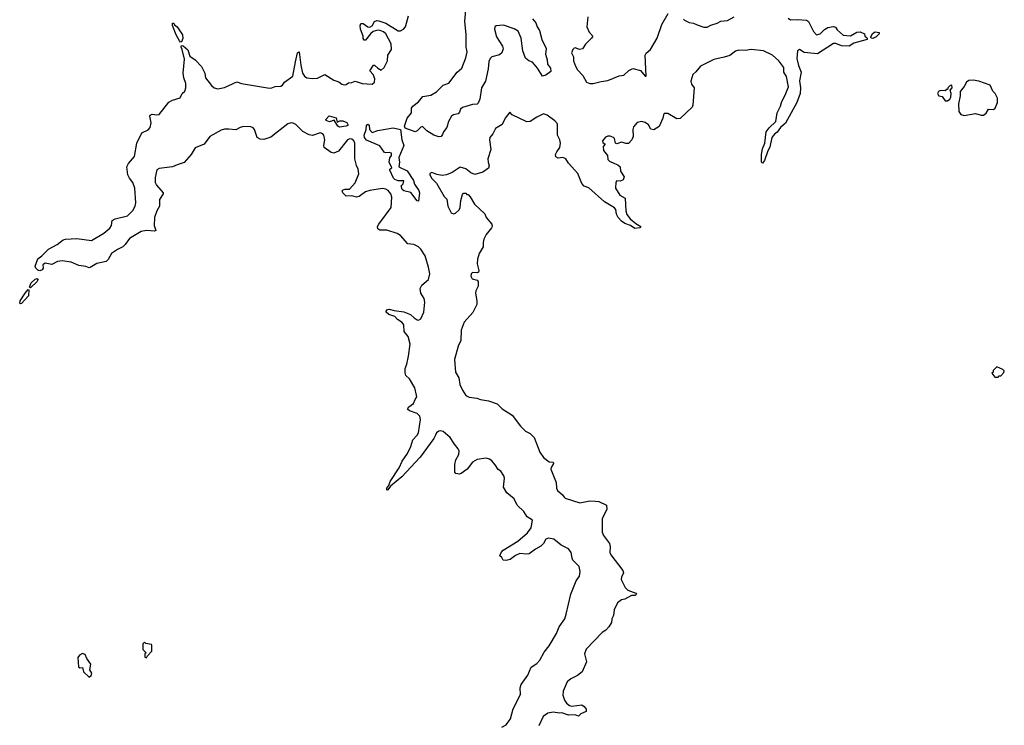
# Model space of a CAD drawing. Extents: x 2386897 to 2565480, y 579156 to 761880.
# Tile 106 of 191: x 2494909 to 2503640, y 659532 to 665790. Entities that reach past the tile are written whole.
import ezdxf

# ---------------------------------------------------------------- set-up
doc = ezdxf.new("R2010")
doc.units = 0

msp = doc.modelspace()

# ---------------------------------------------------------------- linework, layer by layer
at = {"layer": '0CON10XD'}
for points in [[(2499184, 659515), (2499223.8, 659535), (2499260.3, 659589.7), (2499285, 659676.7), (2499348.9, 659805), (2499348.1, 659865), (2499355.7, 659895), (2499414, 659976), (2499445, 660046.7), (2499495, 660080), (2499521.1, 660108.9), (2499559.1, 660180.9), (2499605, 660236.2), (2499668.9, 660345), (2499691.4, 660405), (2499742.2, 660475), (2499755, 660516.2), (2499796.9, 660695), (2499845, 660813.8), (2499871.8, 660855), (2499880.3, 660895), (2499871.5, 660941.5), (2499815.4, 660995.4), (2499806.7, 661015), (2499800, 661065), (2499775, 661096.4), (2499710.3, 661130.3), (2499645, 661183.3), (2499597.4, 661192.6), (2499575, 661182.9), (2499553.2, 661145), (2499529.8, 661120.2), (2499482.5, 661095), (2499427.9, 661052.1), (2499405, 661048.5), (2499345, 661055.4), (2499305, 661038.5), (2499258.9, 661001.1), (2499222.2, 660992.2), (2499197.5, 660995), (2499185, 661021.2), (2499167.5, 661035), (2499177.5, 661065), (2499196.1, 661083.9), (2499325, 661164.4), (2499411.7, 661238.3), (2499445, 661283.8), (2499455, 661350.8), (2499410.2, 661380.2), (2499378.5, 661428.5), (2499319.1, 661485), (2499295, 661540.6), (2499230, 661595), (2499200, 661645), (2499207.4, 661722.6), (2499203.2, 661745), (2499175, 661784.5), (2499151.4, 661801.4), (2499125, 661843.3), (2499095, 661876.2), (2499075, 661892.1), (2499045, 661902.3), (2498965, 661888.9), (2498923.3, 661865), (2498875.6, 661805), (2498825, 661765.6), (2498805, 661759.4), (2498776.4, 661766.4), (2498768.3, 661778.3), (2498766.7, 661845), (2498777.2, 661885), (2498803.3, 661935), (2498804.7, 661965), (2498798.1, 661985), (2498763.9, 662023.9), (2498725, 662083.6), (2498665, 662137.1), (2498645, 662144.5), (2498625, 662141.1), (2498605, 662125.7), (2498595.4, 662105), (2498581.1, 662075), (2498461.2, 661908.8), (2498298.9, 661735), (2498197.9, 661652.1), (2498175, 661618.8), (2498165, 661617.5), (2498164.5, 661635), (2498181.1, 661658.9), (2498193.9, 661695), (2498275.2, 661814.8), (2498301.3, 661875), (2498346.9, 661943.1), (2498378.1, 662005), (2498396.4, 662063.6), (2498435, 662103.8), (2498445.3, 662125), (2498462.2, 662245), (2498456.4, 662275), (2498435, 662295.9), (2498365, 662320.9), (2498348.5, 662335), (2498359.4, 662355), (2498400, 662385), (2498415, 662422.5), (2498431.2, 662445), (2498428.8, 662458.8), (2498412.7, 662525), (2498365, 662604), (2498334.5, 662634.5), (2498327.6, 662657.6), (2498326.5, 662695), (2498341.8, 662735), (2498356.8, 662805), (2498372.3, 662912.3), (2498355, 662980), (2498319.2, 663025), (2498315.5, 663085), (2498301.9, 663105), (2498260.6, 663130.6), (2498235, 663158), (2498183.3, 663175), (2498160, 663195), (2498157.5, 663205), (2498169.3, 663220.7), (2498185, 663223.8), (2498229.5, 663209.5), (2498315, 663198.9), (2498375.4, 663175.4), (2498405.8, 663145), (2498435, 663126.9), (2498445.4, 663124.6), (2498465, 663135.8), (2498492.5, 663195), (2498502.5, 663285), (2498495, 663316.7), (2498465.8, 663365), (2498461.1, 663405), (2498474.1, 663435.9), (2498535, 663486), (2498544.6, 663535), (2498534.1, 663594.1), (2498504.6, 663695), (2498467, 663755), (2498446.6, 663775), (2498405, 663794.7), (2498351.1, 663801.1), (2498285, 663874.4), (2498255, 663894.5), (2498165, 663922), (2498103.8, 663923.8), (2498084.1, 663934.1), (2498082.9, 663955), (2498093, 663977), (2498201.9, 664125), (2498210.4, 664215), (2498201.2, 664245), (2498175.5, 664275), (2498155, 664286.8), (2498125, 664293.2), (2498013.8, 664275), (2497975, 664263.3), (2497918.1, 664221.9), (2497895, 664217.1), (2497855, 664227.1), (2497805, 664224.4), (2497773.3, 664255), (2497769.3, 664270.7), (2497777.7, 664282.3), (2497795, 664288.1), (2497835, 664285.8), (2497885, 664342.5), (2497916.3, 664423.7), (2497910.8, 664465), (2497895, 664496.7), (2497880.9, 664555), (2497879.6, 664695), (2497871.8, 664715), (2497855, 664729.3), (2497835, 664731.8), (2497815, 664724.4), (2497735, 664622.9), (2497695, 664605.8), (2497671.7, 664611.7), (2497608.8, 664655), (2497605.8, 664675), (2497614.3, 664725), (2497606.9, 664765), (2497598, 664778), (2497575, 664786.5), (2497505, 664762.2), (2497475, 664768.8), (2497419, 664799), (2497358.8, 664858.8), (2497335, 664872.2), (2497315, 664874.7), (2497285.7, 664865), (2497135, 664747.5), (2497075, 664727.1), (2497040.7, 664730.7), (2497016.2, 664746.2), (2496992.1, 664815), (2496979.3, 664829.3), (2496958.9, 664838.9), (2496895, 664842.8), (2496865.2, 664834.8), (2496825, 664812.1), (2496765, 664818.5), (2496725, 664818), (2496695, 664809.5), (2496594.8, 664755.2), (2496545.5, 664684.5), (2496465, 664654.2), (2496429.5, 664595), (2496367.3, 664522.7), (2496305, 664503.5), (2496265, 664484), (2496145, 664468.8), (2496125, 664457.1), (2496110.8, 664389.2), (2496111.8, 664345), (2496122.8, 664322.8), (2496180, 664255), (2496180, 664245), (2496149.4, 664195), (2496148.5, 664135), (2496124.6, 664095), (2496105.3, 664035), (2496101.1, 663965), (2496115, 663920), (2496105, 663913.5), (2496035, 663921.5), (2495985, 663910.3), (2495882, 663848), (2495845.3, 663794.7), (2495822.9, 663775), (2495775, 663752.7), (2495722.4, 663717.6), (2495695, 663664), (2495675, 663643.8), (2495592, 663628), (2495535, 663591.4), (2495525, 663588.6), (2495495, 663601.1), (2495435, 663609.3), (2495365, 663639.4), (2495285, 663651.4), (2495244.4, 663645.6), (2495195, 663618), (2495135, 663629.2), (2495115.8, 663615), (2495116.5, 663585), (2495108.3, 663571.7), (2495086.7, 663563.3), (2495069.2, 663569.2), (2495051.1, 663585), (2495046.7, 663605), (2495070.7, 663669.3), (2495105, 663694.3), (2495164.6, 663755.4), (2495242.9, 663797.1), (2495293.6, 663836.4), (2495315, 663843.1), (2495415, 663848.5), (2495545, 663831.1), (2495653.8, 663896.2), (2495709.5, 663940.5), (2495722.1, 663965), (2495730, 664010), (2495755, 664023.1), (2495865, 664050), (2495911, 664099), (2495931.8, 664135), (2495938.2, 664165), (2495930, 664295), (2495912.2, 664345), (2495882.2, 664385), (2495869.4, 664415), (2495860.5, 664485), (2495875, 664512.9), (2495926, 664575), (2495948.5, 664695), (2495993.3, 664785), (2496048, 664812), (2496065.7, 664835), (2496074.4, 664875), (2496062.5, 664935), (2496065.8, 664944.2), (2496085, 664951.4), (2496125, 664945.7), (2496145, 664950), (2496232.2, 665057.8), (2496265, 665077.5), (2496333, 665097), (2496348.8, 665135), (2496373.2, 665156.8), (2496382.9, 665185), (2496381.5, 665225), (2496364.4, 665275), (2496359.5, 665315), (2496369.7, 665439.7), (2496351.2, 665525), (2496341.2, 665545), (2496345, 665560), (2496357.3, 665557.3), (2496401.2, 665521.2), (2496417.3, 665467.3), (2496465, 665433.8), (2496520, 665375), (2496552, 665315), (2496557.5, 665275), (2496610, 665205), (2496635, 665186.7), (2496667.2, 665177.2), (2496725, 665187.9), (2496835, 665238), (2496875, 665222.5), (2497123.6, 665183.6), (2497145.4, 665184.6), (2497175, 665197.5), (2497225, 665201.2), (2497240, 665210), (2497256.7, 665235), (2497331.1, 665288.9), (2497354.6, 665415.4), (2497374, 665495), (2497387.5, 665505), (2497402.2, 665385), (2497417.5, 665315), (2497435, 665289.2), (2497455, 665273.1), (2497505, 665267.5), (2497548.5, 665271.5), (2497615, 665303.3), (2497695, 665252.9), (2497737.7, 665237.7), (2497765, 665217.5), (2497785, 665211.2), (2497805, 665213.8), (2497825, 665230), (2497855, 665232), (2497885, 665243.3), (2497945, 665223.3), (2498035, 665218.8), (2498054.2, 665235.8), (2498057.5, 665265), (2498043.2, 665303.2), (2498013.3, 665335), (2498045, 665387.5), (2498055, 665386.7), (2498085, 665360), (2498115, 665343.3), (2498142.5, 665365), (2498170, 665425), (2498173.3, 665475), (2498206, 665525), (2498202.5, 665575), (2498155, 665664.2), (2498135, 665682.5), (2498105, 665694), (2498083.9, 665696.1), (2498043.9, 665686.1), (2498018.8, 665665), (2497975, 665607.5), (2497965, 665607.5), (2497955, 665622.5), (2497953.6, 665643.6), (2497931.2, 665705), (2497928.8, 665735), (2497935, 665756.7), (2497955, 665756.2), (2497996.4, 665726.4), (2498015, 665723.3), (2498033.9, 665736.1), (2498056.7, 665775), (2498075, 665782), (2498095, 665779.2), (2498155, 665758), (2498265, 665692), (2498285, 665690), (2498313.3, 665705), (2498328.8, 665725), (2498356.7, 665825)], [(2499457.1, 665797.1), (2499485, 665763.3), (2499498, 665725), (2499518, 665695), (2499539.4, 665615), (2499578.8, 665535), (2499571.9, 665485), (2499587.5, 665435), (2499588, 665395), (2499615, 665360), (2499618.8, 665331.2), (2499575, 665296.7), (2499545, 665290), (2499499.8, 665359.8), (2499455, 665412), (2499425, 665424.4), (2499395, 665447.1), (2499372.1, 665515), (2499357.3, 665625), (2499328.1, 665688.1), (2499295, 665707.7), (2499200.5, 665740.5), (2499135, 665735.4), (2499122.5, 665725), (2499118.2, 665705), (2499138.3, 665638.3), (2499191.8, 665555), (2499195, 665530), (2499185.6, 665495), (2499165, 665478.5), (2499095, 665459.6), (2499079.6, 665445), (2499069.7, 665420.3), (2499062.3, 665355), (2499038.8, 665245), (2499003.8, 665185), (2498990, 665085), (2498975, 665050), (2498965, 665042), (2498925, 665038.6), (2498835, 665010), (2498816.7, 664995), (2498810, 664970), (2498797.5, 664955), (2498755, 664946.2), (2498736.7, 664935), (2498712.7, 664887.3), (2498696, 664835), (2498666.7, 664795), (2498659.5, 664770.5), (2498647.5, 664755), (2498625, 664751.4), (2498580, 664765), (2498520, 664805), (2498481.7, 664841.7), (2498465, 664836.7), (2498435, 664803.3), (2498415, 664796.2), (2498327.6, 664827.6), (2498320, 664845), (2498346.2, 664915), (2498384.2, 664965), (2498384.2, 665005), (2498395, 665023.8), (2498445, 665060.8), (2498485, 665110), (2498555, 665119.2), (2498605, 665151.4), (2498640, 665185), (2498665, 665210), (2498715, 665226), (2498789.2, 665325), (2498829.5, 665360.5), (2498865, 665452.5), (2498878, 665505), (2498868.6, 665545), (2498869.5, 665655), (2498856.6, 665776.6), (2498865.5, 665875)], [(2499946.7, 665815), (2499936.7, 665725), (2499957.7, 665677.7), (2499990, 665645), (2499978.8, 665625), (2499925.9, 665574.1), (2499899.2, 665530.8), (2499874.2, 665524.2), (2499835, 665539.2), (2499825, 665538), (2499813.6, 665526.4), (2499801.9, 665495), (2499819.1, 665459.1), (2499820.4, 665425), (2499837.2, 665377.2), (2499855, 665344.4), (2499901.9, 665295), (2499935, 665237.1), (2499963.4, 665223.4), (2499995, 665224.1), (2500065, 665242.8), (2500125, 665250.3), (2500225, 665290.4), (2500265, 665296.9), (2500310.9, 665339.1), (2500345, 665355.7), (2500415, 665337.9), (2500455, 665290), (2500465, 665290), (2500454.2, 665475.8), (2500465, 665493.3), (2500502.2, 665525), (2500562.5, 665625), (2500602.4, 665747.6), (2500660, 665845)], [(2500794.3, 665795), (2500805, 665785.7), (2500844.5, 665764.5), (2500885, 665759.2), (2500915.6, 665745.6), (2500974.5, 665724.5), (2501005, 665724.4), (2501038.8, 665741.2), (2501095, 665757.5), (2501125, 665776.4), (2501185, 665781.5), (2501245, 665814.5)], [(2496335, 665591.2), (2496325, 665602), (2496295.6, 665655), (2496265, 665737.5), (2496265, 665760), (2496275, 665758.8), (2496282.7, 665742.7), (2496305.8, 665725), (2496351.9, 665655), (2496356.8, 665623.2), (2496345, 665593.3), (2496335, 665591.2)], [(2501723.3, 665803.3), (2501745, 665788.1), (2501805, 665792), (2501886.2, 665786.2), (2501903.8, 665773.8), (2501948.1, 665685), (2501975, 665655.8), (2502008, 665665), (2502045, 665704), (2502075, 665720.8), (2502125, 665729.5), (2502142.4, 665722.4), (2502158.8, 665698.8), (2502211.8, 665651.8), (2502275, 665646.8), (2502332.1, 665677.9), (2502362.4, 665682.4), (2502400, 665665), (2502402.5, 665645), (2502415, 665633.3), (2502423.3, 665625), (2502423.3, 665615), (2502305, 665580.4), (2502264.6, 665555.4), (2502195, 665558.6), (2502145, 665578), (2502125, 665577.2), (2501985, 665485.5), (2501865, 665498.5), (2501825, 665526.2), (2501806.2, 665515), (2501800, 665445), (2501815, 665383.8), (2501840, 665325), (2501822.7, 665247.3), (2501832, 665185), (2501831.1, 665135), (2501801.5, 665055), (2501698.6, 664871.4), (2501656.9, 664835), (2501626.9, 664793.1), (2501602, 664775), (2501578, 664745), (2501561.2, 664658.8), (2501544.6, 664625.4), (2501515, 664541.2), (2501495, 664517.5), (2501487, 664527), (2501485.6, 664595), (2501496.2, 664643.8), (2501515.8, 664694.2), (2501529.6, 664795), (2501555, 664830.7), (2501615, 664885.8), (2501624.6, 664965), (2501656, 665024), (2501663.2, 665056.8), (2501703.1, 665135), (2501725.4, 665194.6), (2501707.3, 665285), (2501685.4, 665325), (2501683.8, 665365), (2501641.1, 665425), (2501585, 665476.2), (2501505, 665514.2), (2501395, 665525.9), (2501345, 665517.1), (2501285, 665520), (2501255, 665509.6), (2501206.5, 665473.5), (2501155, 665457.8), (2501065, 665438), (2500945, 665376.4), (2500905, 665326.5), (2500877.4, 665302.6), (2500859.2, 665245), (2500867.3, 665217.3), (2500888.8, 665185), (2500878.6, 665031.4), (2500871.2, 665015), (2500765, 664913.3), (2500735, 664910), (2500655, 664958.8), (2500625, 664956.7), (2500617.5, 664945), (2500613.3, 664915), (2500578.8, 664841.2), (2500533, 664813), (2500505, 664817.5), (2500485.9, 664855.9), (2500455, 664876.7), (2500425, 664886.7), (2500385, 664876.7), (2500350.5, 664839.5), (2500346.2, 664815), (2500350, 664755), (2500337.5, 664725), (2500307, 664693), (2500285, 664692.5), (2500245, 664703.3), (2500205, 664687.5), (2500192.5, 664695), (2500183.3, 664735), (2500175, 664746.2), (2500145, 664756.7), (2500125, 664756.7), (2500105, 664747.5), (2500077.5, 664715), (2500080.7, 664700.7), (2500100, 664685), (2500083.6, 664666.4), (2500085, 664630), (2500120, 664585), (2500125, 664550), (2500140, 664535), (2500183.6, 664513.6), (2500213.6, 664503.6), (2500232.5, 664485), (2500237.5, 664445), (2500268.8, 664395), (2500260.7, 664369.3), (2500235, 664357.5), (2500205, 664360), (2500195, 664350), (2500193.3, 664295), (2500231.2, 664235), (2500276.8, 664206.8), (2500283.4, 664093.4), (2500292.1, 664062.1), (2500322.5, 664022.5), (2500371.9, 663981.9), (2500416.7, 663955), (2500407, 663943), (2500365, 663937.5), (2500325.7, 663965.7), (2500275, 663981.9), (2500245, 664001.9), (2500214.7, 664034.7), (2500200.8, 664065), (2500193.9, 664105), (2500182.6, 664122.6), (2500094.4, 664174.4), (2499955, 664300), (2499915, 664313.8), (2499895, 664336.7), (2499858.1, 664425), (2499776.3, 664516.3), (2499752.5, 664555), (2499725, 664567.7), (2499685, 664561.2), (2499663.8, 664573.8), (2499661.5, 664595), (2499671.9, 664618.1), (2499698.5, 664655), (2499705.9, 664695), (2499698.8, 664725), (2499679.1, 664765), (2499676.9, 664865), (2499655, 664893.9), (2499585, 664943.3), (2499555, 664956), (2499495, 664926), (2499435, 664886.2), (2499405, 664883.3), (2499277.5, 664945), (2499255, 664970), (2499215, 664915.8), (2499188.3, 664861.7), (2499128.1, 664825), (2499105, 664776.2), (2499078.8, 664745), (2499076.2, 664725), (2499087.7, 664637.7), (2499061.2, 664555), (2499062, 664525), (2499072, 664495), (2499065.7, 664474.3), (2499015, 664436.2), (2498945, 664416.7), (2498910.3, 664430.3), (2498865.6, 664465.6), (2498815, 664481.4), (2498745, 664435.6), (2498695, 664413.3), (2498655, 664408.9), (2498607.5, 664417.5), (2498565, 664434.2), (2498546.2, 664425), (2498547.1, 664415), (2498565, 664382.5), (2498605, 664339.2), (2498672, 664222), (2498697.3, 664197.3), (2498704.2, 664135.8), (2498735, 664076), (2498755, 664068.8), (2498775, 664073.3), (2498805.4, 664104.6), (2498815.6, 664125), (2498821.2, 664185), (2498835, 664240), (2498845, 664250), (2498865, 664250), (2498875, 664240), (2498885, 664240), (2498905, 664220), (2498942.5, 664155), (2499035, 664067.5), (2499046.7, 664035), (2499096.2, 663975), (2499098.8, 663955), (2499093.8, 663945), (2499046.2, 663885), (2499026.1, 663843.9), (2499018.8, 663815), (2499019.2, 663775), (2498984.4, 663715.6), (2498967.5, 663665), (2498966.2, 663625), (2498981.4, 663565), (2498978.6, 663551.4), (2498965, 663543.3), (2498925, 663548.6), (2498911.4, 663535), (2498910.6, 663515), (2498921.3, 663491.3), (2498965, 663480), (2498975, 663466.7), (2498975.4, 663425.4), (2498955.3, 663385), (2498951.9, 663365), (2498963.8, 663295), (2498961.8, 663265), (2498926.9, 663193.1), (2498851.4, 663108.6), (2498822.6, 663037.4), (2498822.3, 662945), (2498796.3, 662893.7), (2498763.5, 662775), (2498772.5, 662665), (2498801.7, 662615), (2498812.9, 662555), (2498835, 662504), (2498865, 662456.2), (2498895, 662442.5), (2498964.2, 662434.2), (2498995, 662421.4), (2499065, 662409.4), (2499144.1, 662384.1), (2499188.7, 662338.7), (2499275, 662281.2), (2499351.2, 662185), (2499395, 662140), (2499411.4, 662131.4), (2499435, 662120), (2499471.4, 662085), (2499522.5, 661955), (2499555, 661906.7), (2499605, 661867.5), (2499640, 661865), (2499642.5, 661855), (2499620.5, 661819.5), (2499618, 661805), (2499666.7, 661685), (2499668.1, 661635), (2499678.6, 661615), (2499723.8, 661575), (2499736.2, 661555), (2499746.9, 661546.9), (2499875, 661505.6), (2499965, 661523.3), (2500015, 661520.6), (2500045.5, 661515.5), (2500113, 661483), (2500116.7, 661445), (2500074.4, 661365), (2500073.5, 661245), (2500086.5, 661215), (2500138.5, 661145), (2500144.6, 661115), (2500142.9, 661065), (2500150, 661045), (2500258.1, 660905), (2500263.3, 660885), (2500244.5, 660845), (2500242.2, 660825), (2500276.7, 660755), (2500300.3, 660730.3), (2500373.8, 660705), (2500380, 660695), (2500366.4, 660683.6), (2500335, 660682.5), (2500275, 660652), (2500245, 660643.8), (2500211.1, 660618.9), (2500182, 660555), (2500176, 660505), (2500161.2, 660475), (2500156.2, 660445), (2500133.8, 660405), (2500108, 660375), (2500074.2, 660355), (2499931.7, 660208.3), (2499916, 660165), (2499936, 660095), (2499896, 660005), (2499855.5, 659974.5), (2499797, 659943), (2499765, 659916.2), (2499728, 659835), (2499725, 659800), (2499741.2, 659755), (2499758.8, 659728.8), (2499785, 659708.8), (2499805, 659702), (2499895, 659713.3), (2499915, 659698.8), (2499931.2, 659675), (2499931.2, 659655)], [(2502475, 665624), (2502460, 665625), (2502457.5, 665635), (2502472.3, 665667.7), (2502495, 665681.2), (2502530, 665675), (2502530, 665665), (2502505, 665638.8), (2502475, 665624)], [(2503135, 665070), (2503157.5, 665085), (2503166.1, 665103.9), (2503170, 665135), (2503160, 665165), (2503176.7, 665185), (2503175, 665210), (2503160, 665205), (2503140, 665185), (2503135, 665170), (2503125, 665170), (2503115, 665160), (2503075, 665162.5), (2503057, 665153), (2503047.5, 665135), (2503060, 665115), (2503088.3, 665108.3), (2503115, 665070), (2503135, 665070)], [(2503285, 664940), (2503385, 664957.5), (2503435, 664942.5), (2503455, 664942.5), (2503479.3, 664960.7), (2503500, 664995), (2503545, 664992.5), (2503560, 665005), (2503580, 665055), (2503580, 665095), (2503557.5, 665135), (2503537.5, 665155), (2503515, 665210), (2503415, 665243.3), (2503363.9, 665253.9), (2503325, 665251.2), (2503305, 665236.7), (2503283.2, 665196.8), (2503247.7, 665152.3), (2503248.6, 665115), (2503234, 665045), (2503236.7, 664975), (2503255, 664950), (2503285, 664940)], [(2497745, 664836), (2497730, 664845), (2497698.3, 664898.3), (2497655.8, 664884.2), (2497627.5, 664895), (2497622.5, 664905), (2497653.9, 664936.1), (2497715, 664920), (2497725, 664880), (2497748.3, 664891.7), (2497775, 664893.3), (2497809.3, 664879.3), (2497822.5, 664855), (2497805, 664844.4), (2497745, 664836)], [(2498445, 664180), (2498435, 664182.5), (2498376.1, 664256.1), (2498315, 664272.5), (2498301.2, 664285), (2498292.5, 664317.5), (2498310, 664335), (2498315, 664360), (2498265, 664360), (2498235, 664373.3), (2498224, 664385), (2498190, 664455), (2498190, 664465), (2498210, 664475), (2498186.7, 664525), (2498192.5, 664565), (2498206.7, 664585), (2498206.7, 664606.7), (2498185, 664612.5), (2498155, 664607.5), (2498145, 664612.5), (2498101.2, 664671.2), (2497985, 664721.9), (2497968.1, 664745), (2497964.4, 664765.6), (2497982.5, 664815), (2497983.3, 664855), (2497995, 664862.5), (2498007.5, 664855), (2498010, 664815), (2498035, 664790), (2498084, 664806), (2498221.7, 664831.7), (2498286.4, 664816.4), (2498296.7, 664725), (2498314.6, 664675), (2498272.1, 664567.9), (2498276, 664525), (2498270, 664485), (2498345, 664448.8), (2498400.8, 664365), (2498411.5, 664331.5), (2498447.5, 664275), (2498453.8, 664255), (2498445, 664180)], [(2495005, 663410.8), (2494996.4, 663416.4), (2495011.2, 663455), (2495045, 663489.1), (2495065, 663494.2), (2495069.6, 663485), (2495065, 663469.2), (2495005, 663410.8)], [(2494915, 663269.2), (2494909.2, 663275), (2494914.6, 663295), (2494956.9, 663365), (2494985, 663396), (2494990, 663395), (2494988.1, 663341.9), (2494925, 663271.9), (2494915, 663269.2)], [(2503585, 662620), (2503595, 662630), (2503608.3, 662631.7), (2503635, 662660), (2503640, 662675), (2503628.3, 662688.3), (2503575, 662710), (2503541.7, 662678.3), (2503540, 662665), (2503530, 662655), (2503555, 662620), (2503585, 662620)], [(2496035, 660130), (2496041.7, 660148.3), (2496081.7, 660188.3), (2496081.7, 660241.7), (2496077.5, 660247.5), (2496027.5, 660257.5), (2496015, 660270), (2496000, 660255), (2496000, 660205), (2496030, 660175), (2496020, 660165), (2496020, 660135), (2496035, 660130)], [(2495525, 659960), (2495542.5, 659975), (2495550, 659995), (2495530, 660025), (2495538.8, 660075), (2495503.3, 660125), (2495489.3, 660159.3), (2495465, 660168), (2495440, 660155), (2495425.9, 660134.1), (2495430.8, 660050.8), (2495441.7, 660041.7), (2495465, 660043.3), (2495476.4, 660006.4), (2495525, 659960)], [(2499931.2, 659655), (2499885.8, 659634.2), (2499865, 659613.8), (2499835, 659624.2), (2499775, 659621.9), (2499715, 659643.3), (2499695, 659638.8), (2499638.9, 659648.9), (2499590.9, 659639.1), (2499550.7, 659609.3), (2499512.9, 659527.1)]]:
    msp.add_lwpolyline(points, dxfattribs=at)

doc.saveas('drawing.dxf')
